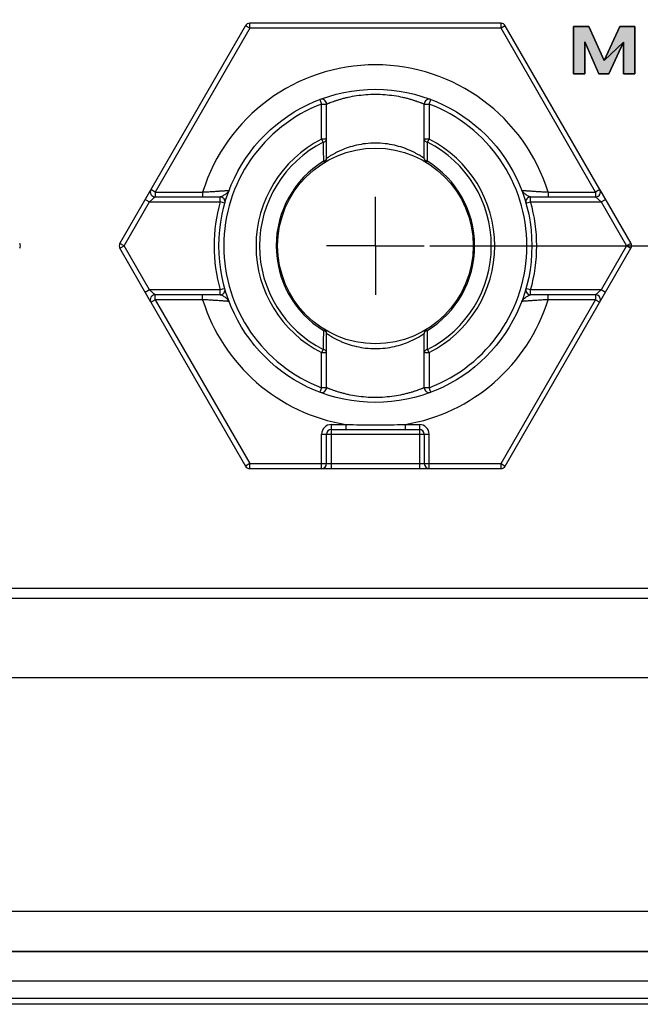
# Model space of a CAD drawing. Header units: millimetres. Extents: x 0 to 420, y 0 to 297.
# Tile 73 of 85: x 254 to 266, y 143 to 164. Entities that reach past the tile are written whole.
import ezdxf
from ezdxf.enums import TextEntityAlignment as Align

# ---------------------------------------------------------------- set-up
doc = ezdxf.new("R2010")
doc.units = ezdxf.units.MM
doc.header["$LTSCALE"] = 23.1
doc.linetypes.add('CENTER', pattern=[0.6, 0.375, -0.075, 0.075, -0.075])
doc.layers.get('0').update_dxf_attribs({"linetype": 'CONTINUOUS'})
for name, color, linetype in [('0000242733_1_MITTELLINIE', 7, 'CONTINUOUS'), ('0000242733_2_KÖRPERKANTE', 7, 'CONTINUOUS'), ('0000242734_2_KÖRPERKANTE', 7, 'CONTINUOUS'), ('0000284035_5_BEMASSUNG', 7, 'CONTINUOUS'), ('0000434254_2_KÖRPERKANTE', 7, 'CONTINUOUS')]:
    doc.layers.add(name, color=color, linetype=linetype)
doc.styles.get("Standard").update_dxf_attribs({"font": 'isocpeur.ttf'})
doc.dimstyles.new('DIMSTYLE_2', dxfattribs={"dimtxt": 3.5, "dimasz": 4, "dimexe": 2, "dimexo": 0.5, "dimgap": 0.875, "dimtad": 1, "dimdec": 3, "dimdsep": 46, "dimtxsty": 'Standard', "dimblk": '_FILLED', "dimblk1": '_FILLED', "dimblk2": '_FILLED', "dimcen": 0.09, "dimclrt": 7, "dimazin": 2, "dimtp": 0.3, "dimtm": 0.3, "dimtfac": 1, "dimtdec": 3, "dimtofl": 0, "dimtmove": 0, "dimatfit": 3, "dimldrblk": '_FILLED', "dimfxl": 0, "dimtolj": 1, "dimarcsym": 0})

# ---------------------------------------------------------------- blocks, each defined once
blk = doc.blocks.new('_FILLED')
at = {"color": 0, "linetype": 'ByBlock'}
blk.add_solid([(0, 0), (-1, 0.125), (-1, -0.125)], dxfattribs=at)
blk = doc.blocks.new('*D12')
at = {"layer": '0000284035_5_BEMASSUNG', "color": 1, "linetype": 'Continuous'}
for p, q in [((262.001, 209.89), (327.927, 209.89)), ((325.927, 209.89), (325.927, 184.39)), ((325.927, 158.89), (325.927, 184.39)), ((262.001, 158.89), (327.927, 158.89))]:
    blk.add_line(p, q, dxfattribs=at)
at = {"layer": '0000284035_5_BEMASSUNG', "color": 1, "linetype": 'Continuous', "xscale": 4, "yscale": 4, "zscale": 4}
for p, rotation in [((325.927, 209.89), 90), ((325.927, 158.89), 270)]:
    blk.add_blockref('_FILLED', p, dxfattribs=dict(at, rotation=rotation))
at = {"layer": '0000284035_5_BEMASSUNG', "color": 7, "linetype": 'Continuous'}
blk.add_text('51', height=3.5, rotation=90, dxfattribs=at).set_placement((325.052, 184.39), align=Align.CENTER)

msp = doc.modelspace()

# ---------------------------------------------------------------- hatches: boundary and pattern name
at = {"linetype": 'Continuous'}
for points in [[(265.2534, 163.3746), (265.5658, 162.6813), (265.9634, 163.0526), (265.6625, 162.4056), (265.4605, 162.4056), (265.1734, 163.0636), (265.1734, 162.4056), (264.9394, 162.4056), (264.9394, 163.3746)], [(265.9634, 163.0526), (265.5658, 162.6813), (265.8864, 163.3746), (266.1974, 163.3746), (266.1974, 162.4056), (265.9634, 162.4056)]]:
    msp.add_hatch(color=7, dxfattribs=at).paths.add_polyline_path(points)

# ---------------------------------------------------------------- linework, layer by layer
at = {"color": 7, "linetype": 'Continuous'}
for points in [[(265.2534, 163.3746), (265.5658, 162.6813), (265.9634, 163.0526), (265.6625, 162.4056), (265.4605, 162.4056), (265.1734, 163.0636), (265.1734, 162.4056), (264.9394, 162.4056), (264.9394, 163.3746), (265.2534, 163.3746)], [(265.9634, 163.0526), (265.5658, 162.6813), (265.8864, 163.3746), (266.1974, 163.3746), (266.1974, 162.4056), (265.9634, 162.4056), (265.9634, 163.0526)]]:
    msp.add_lwpolyline(points, dxfattribs=at)
at = {"layer": '0000242733_1_MITTELLINIE', "color": 7, "linetype": 'CENTER'}
for q in [(260.8894, 159.8902), (259.8893, 158.8901), (261.8895, 158.8901), (260.8894, 157.89)]:
    msp.add_line((260.8894, 158.8901), q, dxfattribs=at)
at = {"layer": '0000242733_2_KÖRPERKANTE', "color": 7, "linetype": 'Continuous'}
for p, q in [((265.2534, 163.3746), (264.9394, 163.3746)), ((264.9394, 163.3746), (264.9394, 162.4056)), ((265.5658, 162.6813), (265.2534, 163.3746)), ((265.8864, 163.3746), (265.5658, 162.6813)), ((266.1974, 163.3746), (265.8864, 163.3746)), ((266.1974, 162.4056), (266.1974, 163.3746)), ((265.1734, 163.0636), (265.4605, 162.4056)), ((265.1734, 162.4056), (265.1734, 163.0636)), ((265.6625, 162.4056), (265.9634, 163.0526)), ((265.9634, 163.0526), (265.9634, 162.4056)), ((264.9394, 162.4056), (265.1734, 162.4056)), ((265.4605, 162.4056), (265.6625, 162.4056)), ((265.9634, 162.4056), (266.1974, 162.4056)), ((278.8894, 151.8901), (178.8894, 151.8901)), ((178.8894, 144.467), (278.8894, 144.467))]:
    msp.add_line(p, q, dxfattribs=at)
at = {"layer": '0000242733_2_KÖRPERKANTE', "color": 9, "linetype": 'Continuous'}
for p, q in [((178.8894, 151.6901), (278.8894, 151.6901)), ((278.8894, 150.0631), (178.8894, 150.0631)), ((278.8894, 145.2891), (178.8894, 145.2891))]:
    msp.add_line(p, q, dxfattribs=at)
at = {"layer": '0000242734_2_KÖRPERKANTE', "color": 7, "linetype": 'Continuous'}
for p, q in [((278.8894, 144.467), (178.8894, 144.467)), ((278.8894, 143.8653), (178.8894, 143.8653)), ((278.8894, 143.5084), (178.8894, 143.5084)), ((278.8894, 143.3901), (178.8894, 143.3901))]:
    msp.add_line(p, q, dxfattribs=at)
at = {"layer": '0000434254_2_KÖRPERKANTE', "color": 7, "linetype": 'Continuous'}
for p, q in [((263.4586, 163.4401), (258.3202, 163.4401)), ((255.6644, 158.9401), (258.2336, 163.3901)), ((265.4793, 160.0401), (263.5452, 163.3901)), ((259.8894, 160.679), (259.8894, 161.7884)), ((261.8894, 160.679), (261.8894, 161.7884)), ((265.4801, 160.0387), (266.1144, 158.9401)), ((256.3861, 159.8901), (257.7145, 159.8901)), ((264.0643, 159.8901), (265.3927, 159.8901)), ((256.2986, 157.7415), (255.6644, 158.8401)), ((263.5452, 154.3901), (266.1144, 158.8401)), ((257.7145, 157.8901), (256.3861, 157.8901)), ((265.3927, 157.8901), (264.0643, 157.8901)), ((256.2995, 157.7401), (258.2336, 154.3901)), ((259.8894, 155.9918), (259.8894, 157.1012)), ((261.8894, 155.9918), (261.8894, 157.1012)), ((259.8894, 154.4401), (259.8894, 155.0401)), ((259.9894, 155.1401), (261.7894, 155.1401)), ((261.8894, 155.0401), (261.8894, 154.4401)), ((258.3202, 154.3401), (263.4586, 154.3401))]:
    msp.add_line(p, q, dxfattribs=at)
at = {"layer": '0000434254_2_KÖRPERKANTE', "color": 9, "linetype": 'Continuous'}
for p, q in [((258.3202, 163.3401), (258.3202, 163.4401)), ((263.4586, 163.3401), (263.4586, 163.4401)), ((258.3202, 163.3401), (256.3861, 159.9901)), ((258.3202, 163.3401), (258.2336, 163.3901)), ((263.4586, 163.3401), (258.3202, 163.3401)), ((263.5452, 163.3901), (263.4586, 163.3401)), ((265.3927, 159.9901), (263.4586, 163.3401)), ((259.7539, 161.8819), (259.7894, 161.7884)), ((259.7894, 161.7884), (259.8894, 161.7884)), ((259.7894, 161.0696), (259.7894, 161.7884)), ((261.8894, 161.7884), (261.9894, 161.7884)), ((261.9894, 161.7884), (262.0249, 161.8819)), ((261.9894, 161.7884), (261.9894, 161.0696)), ((259.8894, 161.0697), (259.7894, 161.0697)), ((259.7894, 161.0697), (259.8212, 161.0065)), ((261.9894, 161.0697), (261.8894, 161.0697)), ((261.9575, 161.0065), (261.9894, 161.0697)), ((259.8264, 160.6187), (259.8418, 160.5938)), ((261.937, 160.5938), (261.9523, 160.6187)), ((256.3861, 159.9901), (256.2995, 160.0401)), ((256.3861, 159.9901), (257.3567, 159.9901)), ((256.3861, 159.9901), (256.3861, 159.8901)), ((257.3567, 159.9901), (257.3567, 159.8901)), ((264.4221, 159.9901), (265.3927, 159.9901)), ((264.4221, 159.9901), (264.4221, 159.8901)), ((265.4793, 160.0401), (265.3927, 159.9901)), ((265.3927, 159.9901), (265.3927, 159.8901)), ((255.751, 158.8901), (256.2706, 159.7901)), ((256.184, 159.8401), (256.2706, 159.7901)), ((256.2706, 159.7901), (256.3861, 159.8901)), ((256.2706, 159.7901), (257.7145, 159.7901)), ((257.7145, 159.7901), (257.7145, 159.8901)), ((257.8107, 159.7628), (257.7145, 159.7901)), ((263.9681, 159.7628), (264.0643, 159.7901)), ((264.0643, 159.7901), (264.0643, 159.8901)), ((264.0643, 159.7901), (265.5082, 159.7901)), ((265.3927, 159.8901), (265.5082, 159.7901)), ((265.5082, 159.7901), (265.5948, 159.8401)), ((265.5082, 159.7901), (266.0278, 158.8901)), ((255.751, 158.8901), (255.6644, 158.9401)), ((255.6644, 158.8401), (255.751, 158.8901)), ((256.2706, 157.9901), (255.751, 158.8901)), ((266.0278, 158.8901), (265.5082, 157.9901)), ((266.1144, 158.9401), (266.0278, 158.8901)), ((266.0278, 158.8901), (266.1144, 158.8401)), ((256.2706, 157.9901), (256.184, 157.9401)), ((257.7145, 157.9901), (256.2706, 157.9901)), ((256.3861, 157.8901), (256.2706, 157.9901)), ((257.8107, 158.0174), (257.7145, 157.9901)), ((257.7145, 157.8901), (257.7145, 157.9901)), ((264.0643, 157.9901), (263.9681, 158.0174)), ((264.0643, 157.8901), (264.0643, 157.9901)), ((265.5082, 157.9901), (264.0644, 157.9901)), ((265.5082, 157.9901), (265.3927, 157.8901)), ((265.5948, 157.9401), (265.5082, 157.9901)), ((256.2995, 157.7401), (256.3861, 157.7901)), ((256.3861, 157.7901), (256.3861, 157.8901)), ((257.3567, 157.7901), (256.3861, 157.7901)), ((256.3861, 157.7901), (258.3202, 154.4401)), ((257.3567, 157.7901), (257.3567, 157.8901)), ((263.4586, 154.4401), (265.3927, 157.7901)), ((264.4221, 157.7901), (264.4221, 157.8901)), ((265.3927, 157.7901), (264.4221, 157.7901)), ((265.3927, 157.8901), (265.3927, 157.7901)), ((265.3927, 157.7901), (265.4793, 157.7401)), ((259.8418, 157.1864), (259.8264, 157.1615)), ((261.9523, 157.1615), (261.937, 157.1864)), ((259.8212, 156.7737), (259.7894, 156.7105)), ((261.9894, 156.7105), (261.9575, 156.7737)), ((259.7894, 155.9918), (259.7894, 156.7106)), ((259.7894, 156.7105), (259.8894, 156.7105)), ((261.8894, 156.7105), (261.9894, 156.7105)), ((261.9894, 156.7106), (261.9894, 155.9918)), ((259.7894, 155.9918), (259.7539, 155.8983)), ((259.8894, 155.9918), (259.7894, 155.9918)), ((261.9894, 155.9918), (261.8894, 155.9918)), ((262.0249, 155.8983), (261.9894, 155.9918)), ((259.9894, 155.2401), (260.2832, 155.2401)), ((259.9894, 154.3401), (259.9894, 155.2401)), ((260.2832, 155.2401), (260.2832, 155.1401)), ((261.4956, 155.2401), (261.7894, 155.2401)), ((261.4956, 155.2401), (261.4956, 155.1401)), ((261.7894, 155.2401), (261.7894, 154.3401)), ((259.7894, 155.0401), (261.9894, 155.0401)), ((259.7894, 154.3401), (259.7894, 155.0401)), ((261.9894, 154.3401), (261.9894, 155.0401)), ((258.3202, 154.4401), (258.2336, 154.3901)), ((258.3202, 154.4401), (263.4586, 154.4401)), ((258.3202, 154.3401), (258.3202, 154.4401)), ((263.4586, 154.4401), (263.5452, 154.3901)), ((263.4586, 154.3401), (263.4586, 154.4401))]:
    msp.add_line(p, q, dxfattribs=at)
at = {"layer": '0000434254_2_KÖRPERKANTE', "color": 7, "linetype": 'Continuous'}
for radius in [3.2, 2]:
    msp.add_circle((260.8894, 158.8901), radius, dxfattribs=at)
for centre, start, end in [((258.3202, 163.3401), 90, 150), ((263.4586, 163.3401), 30, 90), ((259.7894, 161.7884), 0, 110.78356), ((261.9894, 161.7884), 69.21644, 180), ((259.7894, 160.679), 301.58814, 360), ((261.9894, 160.679), 180, 238.41186), ((256.3861, 159.9901), 150, 270), ((265.3927, 159.9901), 270, 30), ((257.7145, 159.7901), 344.17307, 90.00007), ((264.0643, 159.7901), 89.99999, 195.82681), ((253.5278, 158.8901), 330, 30), ((255.751, 158.8901), 150, 210), ((266.0278, 158.8901), 330, 30), ((257.7145, 157.9901), 270, 15.82662), ((264.0643, 157.9901), 164.17338, 269.99987), ((256.3861, 157.7901), 90, 210), ((265.3927, 157.7901), 330, 90), ((259.7894, 157.1012), 0, 58.41186), ((261.9894, 157.1012), 121.58814, 180), ((259.7894, 155.9918), 249.21644, 360), ((261.9894, 155.9918), 180, 290.78356), ((259.9894, 155.0401), 90, 180), ((261.7894, 155.0401), 0, 90), ((258.3202, 154.4401), 210, 270), ((259.7894, 154.4401), 270, 360), ((261.9894, 154.4401), 180, 270), ((263.4586, 154.4401), 270, 330)]:
    msp.add_arc(centre, 0.1, start, end, dxfattribs=at)
at = {"layer": '0000434254_2_KÖRPERKANTE', "color": 9, "linetype": 'Continuous'}
for centre, radius, start, end in [((260.8894, 158.8901), 3.7, 17.29534, 162.70466), ((260.8894, 158.8901), 3.1, 110.78361, 249.21643), ((260.8894, 158.8901), 3.1, 290.78357, 69.21639), ((260.8894, 158.8901), 2.4414, 116.78011, 243.21978), ((260.8894, 158.8901), 2.3707, 116.77696, 243.21908), ((429.6491, 162.9702), 169.8391, 180.662447, 180.793345), ((151.7304, 162.2819), 110.2345, 359.135516, 359.337114), ((260.8894, 158.8901), 2.3707, 296.77933, 63.22077), ((260.8894, 158.8901), 2.4414, 296.78011, 63.21977), ((260.8894, 158.8901), 2.0293, 121.5942, 238.41404), ((260.8894, 158.8901), 2.0293, 301.58789, 58.41178), ((260.8894, 158.8901), 3.3, 164.17338, 195.82662), ((260.8894, 158.8901), 3.3, 344.17403, 15.82646), ((260.8894, 158.8901), 3.7, 197.29534, 260.56999), ((260.8894, 158.8901), 3.7, 279.43001, 342.70466), ((382.4119, 155.2965), 122.5996, 179.128414, 179.309646), ((150.9321, 155.4838), 111.033, 0.665601, 0.865746), ((259.9894, 155.0401), 0.2, 90, 180), ((260.8894, 177.2861), 22.0543, 268.42488, 271.57512), ((261.7894, 155.0401), 0.2, 0, 90)]:
    msp.add_arc(centre, radius, start, end, dxfattribs=at)
for points, knots in [([(259.8894, 161.7884), (259.8895, 161.7884), (259.8899, 161.7886), (259.8908, 161.789), (259.8924, 161.7896), (259.8945, 161.7905), (259.8973, 161.7916), (259.9021, 161.7937), (259.9097, 161.7968), (259.9206, 161.8012), (259.9339, 161.8065), (259.9494, 161.8126), (259.9745, 161.8223), (260.0111, 161.8359), (260.0612, 161.8534), (260.1191, 161.8723), (260.1842, 161.8918), (260.256, 161.9112), (260.363, 161.9367), (260.5088, 161.9639), (260.6949, 161.9851), (260.8894, 161.9926), (261.0838, 161.9851), (261.2699, 161.9639), (261.4158, 161.9367), (261.5228, 161.9112), (261.5946, 161.8918), (261.6597, 161.8723), (261.7176, 161.8534), (261.7677, 161.8359), (261.8043, 161.8223), (261.8294, 161.8126), (261.8449, 161.8065), (261.8581, 161.8012), (261.869, 161.7968), (261.8766, 161.7937), (261.8815, 161.7916), (261.8843, 161.7905), (261.8864, 161.7896), (261.888, 161.789), (261.8888, 161.7886), (261.8893, 161.7884), (261.8894, 161.7884)], [0, 0, 0, 0, 0.0001626, 0.0006493, 0.0014593, 0.0025913, 0.0040443, 0.0058169, 0.0103095, 0.0160449, 0.0229972, 0.0311324, 0.0404153, 0.0622699, 0.0882369, 0.1179829, 0.1511758, 0.1874886, 0.226597, 0.3118533, 0.4040835, 0.4999895, 0.5958956, 0.688133, 0.7733985, 0.8125106, 0.8488258, 0.8820193, 0.9117646, 0.9377307, 0.9595844, 0.9688671, 0.9770023, 0.9839545, 0.98969, 0.9941828, 0.9959555, 0.9974086, 0.9985406, 0.9993506, 0.9998374, 1, 1, 1, 1]), ([(259.8212, 161.0065), (259.8307, 161.0087), (259.8484, 161.0146), (259.8707, 161.0291), (259.8857, 161.0478), (259.8894, 161.0627), (259.8894, 161.0697)], [0, 0, 0, 0, 0.2926364, 0.5567684, 0.7892844, 1, 1, 1, 1]), ([(261.8894, 160.679), (261.8893, 160.6791), (261.8888, 160.6793), (261.8879, 160.68), (261.8863, 160.681), (261.883, 160.6833), (261.8773, 160.6871), (261.8686, 160.6928), (261.8575, 160.7001), (261.8441, 160.7087), (261.8284, 160.7185), (261.8034, 160.7339), (261.7669, 160.7554), (261.7172, 160.7828), (261.66, 160.8119), (261.5958, 160.8416), (261.5249, 160.871), (261.4193, 160.9093), (261.274, 160.9504), (261.0865, 160.9826), (260.8894, 160.9939), (260.6923, 160.9826), (260.5048, 160.9504), (260.3349, 160.9024), (260.2079, 160.8531), (260.1188, 160.8119), (260.0616, 160.7828), (260.0119, 160.7554), (259.9701, 160.7308), (259.9406, 160.7125), (259.9213, 160.7001), (259.9102, 160.6929), (259.9015, 160.6871), (259.8952, 160.683), (259.8915, 160.6803), (259.8898, 160.6793), (259.8894, 160.679)], [0, 0, 0, 0, 0.0001796, 0.0007172, 0.0016112, 0.00286, 0.0064074, 0.0113247, 0.0175666, 0.02508, 0.0338063, 0.0436843, 0.066648, 0.0934966, 0.1238049, 0.1572066, 0.1933858, 0.2320606, 0.3157979, 0.406098, 0.4999999, 0.5939014, 0.6842098, 0.7679517, 0.8427853, 0.8761855, 0.9064941, 0.9333441, 0.9563092, 0.9749147, 0.9824289, 0.9886719, 0.9935901, 0.9971388, 0.999282, 1, 1, 1, 1]), ([(261.8894, 161.0697), (261.8894, 161.0627), (261.8931, 161.0478), (261.9081, 161.0291), (261.9304, 161.0146), (261.948, 161.0086), (261.9575, 161.0065)], [0, 0, 0, 0, 0.2106819, 0.4432491, 0.7073431, 1, 1, 1, 1]), ([(259.8894, 160.679), (259.8894, 160.6724), (259.886, 160.6586), (259.8722, 160.641), (259.8517, 160.6271), (259.8353, 160.6209), (259.8264, 160.6187)], [0, 0, 0, 0, 0.2098923, 0.4415673, 0.7056122, 1, 1, 1, 1]), ([(261.9523, 160.6187), (261.9435, 160.621), (261.9271, 160.627), (261.9065, 160.641), (261.8928, 160.6586), (261.8894, 160.6724), (261.8894, 160.679)], [0, 0, 0, 0, 0.2943573, 0.5584484, 0.7901905, 1, 1, 1, 1]), ([(257.3567, 159.9901), (257.3905, 159.992), (257.4571, 159.9958), (257.5544, 160.0017), (257.6319, 160.0067), (257.69, 160.0106), (257.7295, 160.0133), (257.7659, 160.0158), (257.7985, 160.0182), (257.8271, 160.0203), (257.8482, 160.0218), (257.8627, 160.0229), (257.8717, 160.0236), (257.8794, 160.0242), (257.8857, 160.0247), (257.8907, 160.025), (257.894, 160.0253), (257.8959, 160.0254), (257.8968, 160.0256), (257.8974, 160.0255), (257.8976, 160.0256)], [0, 0, 0, 0, 0.1875883, 0.3692106, 0.5390329, 0.6176671, 0.6911032, 0.7585586, 0.8192397, 0.872354, 0.9171288, 0.9361604, 0.9528422, 0.9670984, 0.9788615, 0.9880732, 0.9946877, 0.9970094, 0.9986697, 1, 1, 1, 1]), ([(257.8976, 160.0256), (257.8928, 160.013), (257.8743, 159.987), (257.8507, 159.9666), (257.8368, 159.9557)], [0, 0, 0, 0, 0.4334467, 1, 1, 1, 1]), ([(263.8812, 160.0256), (263.8809, 160.0257), (263.8822, 160.0255), (263.8828, 160.0255), (263.8849, 160.0253), (263.888, 160.0251), (263.8931, 160.0247), (263.8994, 160.0242), (263.9071, 160.0236), (263.9161, 160.0229), (263.9307, 160.0218), (263.9517, 160.0203), (263.9803, 160.0182), (264.013, 160.0158), (264.0493, 160.0133), (264.0889, 160.0106), (264.1469, 160.0067), (264.2245, 160.0017), (264.3217, 159.9958), (264.3883, 159.992), (264.4221, 159.9901)], [0, 0, 0, 0, 0.001334, 0.0029981, 0.0053233, 0.0119467, 0.0211741, 0.0329533, 0.0472275, 0.0639291, 0.0829794, 0.1277887, 0.1809275, 0.2416207, 0.3090766, 0.3825028, 0.4611197, 0.6308929, 0.8124655, 1, 1, 1, 1]), ([(263.942, 159.9557), (263.9281, 159.9666), (263.9045, 159.987), (263.8859, 160.013), (263.8812, 160.0256)], [0, 0, 0, 0, 0.5664866, 1, 1, 1, 1]), ([(257.8368, 159.9557), (257.8272, 159.9483), (257.8072, 159.9338), (257.776, 159.9143), (257.7495, 159.9001), (257.7289, 159.8922), (257.7191, 159.8901), (257.7145, 159.8901)], [0, 0, 0, 0, 0.259364, 0.5288401, 0.7871956, 0.902048, 1, 1, 1, 1]), ([(264.0643, 159.8901), (264.0597, 159.8901), (264.0498, 159.8922), (264.0293, 159.9001), (264.0027, 159.9143), (263.9716, 159.9338), (263.9515, 159.9483), (263.942, 159.9557)], [0, 0, 0, 0, 0.097942, 0.2127999, 0.471159, 0.7406389, 1, 1, 1, 1]), ([(257.8976, 157.7546), (257.8977, 157.7546), (257.8972, 157.7547), (257.8969, 157.7546), (257.8958, 157.7548), (257.8946, 157.7548), (257.893, 157.755), (257.8902, 157.7552), (257.8857, 157.7555), (257.8794, 157.756), (257.8717, 157.7566), (257.8626, 157.7573), (257.8481, 157.7584), (257.827, 157.7599), (257.7984, 157.762), (257.7658, 157.7644), (257.7294, 157.7669), (257.6899, 157.7696), (257.6318, 157.7735), (257.5543, 157.7785), (257.4571, 157.7844), (257.3905, 157.7882), (257.3567, 157.7901)], [0, 0, 0, 0, 0.000334, 0.0013343, 0.0029983, 0.0053235, 0.0083071, 0.0119466, 0.0211741, 0.0329532, 0.0472275, 0.0639291, 0.0829794, 0.1277887, 0.1809275, 0.2416207, 0.3090766, 0.3825028, 0.4611197, 0.6308929, 0.8124655, 1, 1, 1, 1]), ([(257.8976, 157.7546), (257.8923, 157.7687), (257.8771, 157.7888), (257.8517, 157.8128), (257.8271, 157.8323), (257.7996, 157.8513), (257.7708, 157.8689), (257.7464, 157.8815), (257.7276, 157.8884), (257.7187, 157.8901), (257.7145, 157.8901)], [0, 0, 0, 0, 0.1930091, 0.314131, 0.4495967, 0.5950394, 0.7434842, 0.8840815, 0.9464207, 1, 1, 1, 1]), ([(263.8812, 157.7546), (263.8859, 157.7672), (263.9045, 157.7932), (263.9281, 157.8136), (263.942, 157.8245)], [0, 0, 0, 0, 0.4334453, 1, 1, 1, 1]), ([(264.4221, 157.7901), (264.3882, 157.7882), (264.3216, 157.7844), (264.2244, 157.7785), (264.1468, 157.7735), (264.0888, 157.7696), (264.0492, 157.7669), (264.0129, 157.7644), (263.9802, 157.762), (263.9517, 157.7599), (263.9306, 157.7584), (263.9161, 157.7573), (263.9071, 157.7566), (263.8994, 157.756), (263.893, 157.7555), (263.8881, 157.7552), (263.8848, 157.7549), (263.8829, 157.7548), (263.8819, 157.7546), (263.8814, 157.7547), (263.8812, 157.7546)], [0, 0, 0, 0, 0.1875909, 0.3692188, 0.5390459, 0.61768, 0.6911144, 0.7585677, 0.819247, 0.8723599, 0.9171332, 0.936164, 0.9528448, 0.9671002, 0.9788625, 0.9880738, 0.9946879, 0.9970095, 0.9986698, 1, 1, 1, 1]), ([(263.942, 157.8245), (263.9515, 157.8319), (263.9716, 157.8464), (264.0027, 157.8659), (264.0293, 157.8801), (264.0498, 157.888), (264.0597, 157.8901), (264.0643, 157.8901)], [0, 0, 0, 0, 0.2593565, 0.5288275, 0.7871732, 0.9020365, 1, 1, 1, 1]), ([(259.8264, 157.1615), (259.8353, 157.1592), (259.8517, 157.1532), (259.8722, 157.1392), (259.886, 157.1216), (259.8894, 157.1078), (259.8894, 157.1012)], [0, 0, 0, 0, 0.2943582, 0.5584498, 0.7901917, 1, 1, 1, 1]), ([(261.8894, 157.1012), (261.8894, 157.1078), (261.8928, 157.1216), (261.9065, 157.1392), (261.9271, 157.1531), (261.9435, 157.1593), (261.9523, 157.1615)], [0, 0, 0, 0, 0.2098922, 0.4415672, 0.7056121, 1, 1, 1, 1]), ([(259.8894, 157.1012), (259.8895, 157.1012), (259.8899, 157.1009), (259.8908, 157.1002), (259.8924, 157.0992), (259.8958, 157.0969), (259.9015, 157.0931), (259.9102, 157.0874), (259.9213, 157.0801), (259.9347, 157.0715), (259.9503, 157.0617), (259.9754, 157.0463), (260.0119, 157.0248), (260.0616, 156.9974), (260.1188, 156.9683), (260.183, 156.9386), (260.2539, 156.9092), (260.3595, 156.8709), (260.5048, 156.8298), (260.6922, 156.7976), (260.8894, 156.7863), (261.0865, 156.7976), (261.274, 156.8298), (261.4439, 156.8778), (261.5709, 156.9271), (261.66, 156.9683), (261.7172, 156.9974), (261.7669, 157.0248), (261.8087, 157.0494), (261.8382, 157.0677), (261.8575, 157.0801), (261.8686, 157.0874), (261.8773, 157.0931), (261.8836, 157.0972), (261.8872, 157.0999), (261.889, 157.1009), (261.8894, 157.1012)], [0, 0, 0, 0, 0.0001796, 0.0007172, 0.0016113, 0.00286, 0.0064075, 0.0113249, 0.0175667, 0.0250802, 0.0338065, 0.0436845, 0.0666483, 0.093497, 0.1238052, 0.1572069, 0.193386, 0.2320609, 0.3157987, 0.4060993, 0.5000012, 0.5939027, 0.6842106, 0.7679522, 0.842786, 0.8761863, 0.9064948, 0.9333447, 0.9563097, 0.9749151, 0.9824292, 0.9886721, 0.9935902, 0.9971389, 0.999282, 1, 1, 1, 1]), ([(259.8894, 156.7105), (259.8894, 156.7175), (259.8857, 156.7324), (259.8707, 156.7511), (259.8484, 156.7656), (259.8307, 156.7716), (259.8212, 156.7737)], [0, 0, 0, 0, 0.2106828, 0.4432501, 0.7073437, 1, 1, 1, 1]), ([(261.9575, 156.7737), (261.948, 156.7715), (261.9303, 156.7656), (261.9081, 156.7511), (261.8931, 156.7324), (261.8894, 156.7175), (261.8894, 156.7105)], [0, 0, 0, 0, 0.2926365, 0.5567686, 0.7892845, 1, 1, 1, 1]), ([(261.8894, 155.9918), (261.8893, 155.9918), (261.8888, 155.9917), (261.888, 155.9912), (261.8864, 155.9906), (261.8843, 155.9897), (261.8815, 155.9886), (261.8766, 155.9865), (261.869, 155.9834), (261.8581, 155.979), (261.8449, 155.9737), (261.8294, 155.9676), (261.8043, 155.9579), (261.7677, 155.9443), (261.7176, 155.9268), (261.6598, 155.9079), (261.5947, 155.8884), (261.5229, 155.8691), (261.4159, 155.8436), (261.27, 155.8163), (261.0839, 155.7951), (260.8894, 155.7876), (260.6949, 155.7951), (260.5087, 155.8163), (260.3628, 155.8436), (260.2558, 155.8691), (260.1841, 155.8884), (260.119, 155.9079), (260.0612, 155.9268), (260.0111, 155.9443), (259.9744, 155.9579), (259.9494, 155.9676), (259.9339, 155.9737), (259.9206, 155.979), (259.9097, 155.9834), (259.9021, 155.9865), (259.8973, 155.9886), (259.8945, 155.9897), (259.8924, 155.9906), (259.8908, 155.9912), (259.8899, 155.9917), (259.8895, 155.9918), (259.8894, 155.9918)], [0, 0, 0, 0, 0.0001625, 0.0006492, 0.0014589, 0.0025906, 0.0040431, 0.0058152, 0.0103065, 0.0160402, 0.0229901, 0.0311229, 0.0404028, 0.0622508, 0.08821, 0.1179475, 0.1511322, 0.1874388, 0.2265439, 0.3118056, 0.4040619, 0.5000007, 0.5959402, 0.688198, 0.7734604, 0.8125655, 0.8488715, 0.8820556, 0.9117923, 0.9377506, 0.9595978, 0.9688775, 0.9770102, 0.9839601, 0.9896937, 0.9941849, 0.995957, 0.9974095, 0.9985412, 0.9993508, 0.9998375, 1, 1, 1, 1])]:
    msp.add_open_spline(points, degree=3, knots=knots, dxfattribs=at)

# ---------------------------------------------------------------- dimensions: what is measured, and where the dimension line sits
at = {"layer": '0000284035_5_BEMASSUNG', "color": 1, "linetype": 'Continuous'}
dim = msp.add_linear_dim(base=(325.927, 158.8901), p1=(261.5008, 209.8901), p2=(261.5008, 158.8901), angle=270, dimstyle='DIMSTYLE_2', dxfattribs=at)
dim.commit()
dim.dimension.update_dxf_attribs({"geometry": '*D12', "text_midpoint": (325.927, 184.3915), "dimtype": 160})

doc.saveas('drawing.dxf')
